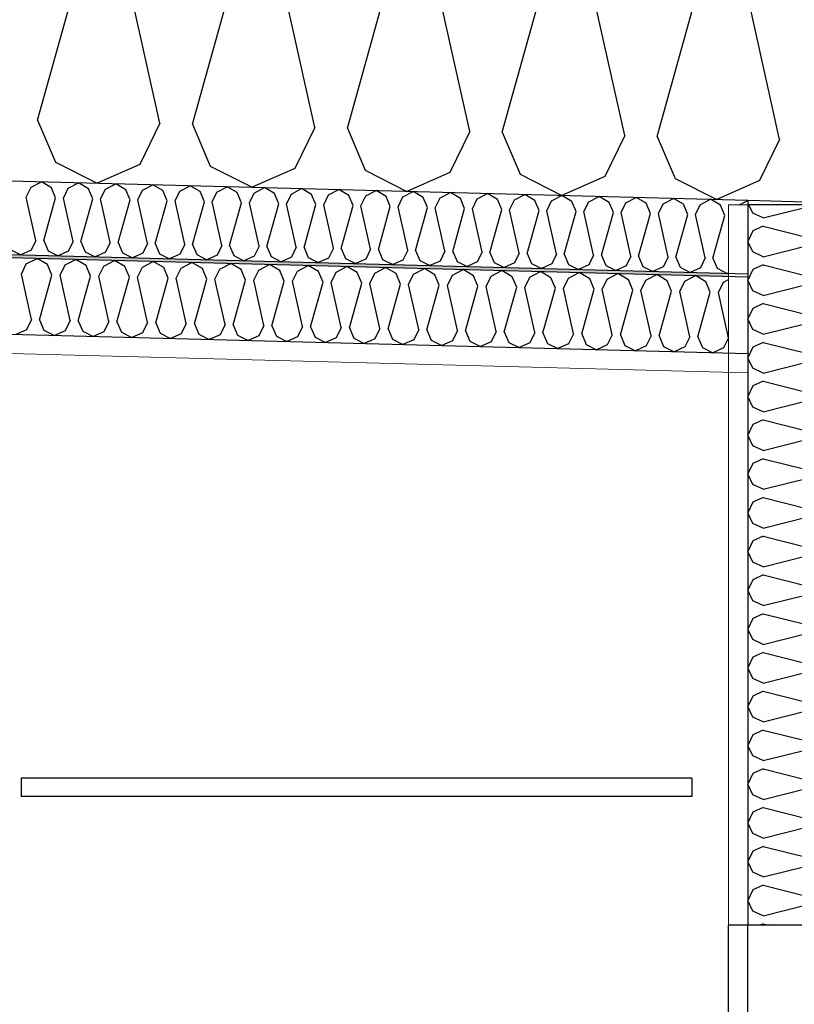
# Model space of a CAD drawing. Header units: millimetres. Extents: x -8544 to 51179, y -2070 to 13050.
# Tile 157 of 168: x 43237 to 43742, y 6078 to 6721. Entities that reach past the tile are written whole.
import ezdxf

# ---------------------------------------------------------------- set-up
doc = ezdxf.new("R2010")
doc.units = ezdxf.units.MM
doc.header["$LTSCALE"] = 0.5
doc.header["$MEASUREMENT"] = 0
doc.linetypes.add('PLINE', pattern=[0])
for name, color, linetype in [('0(Nye konstruksjoner)', 7, 'Continuous'), ('232- Ikke-bærende yttervegger (Skravur)(Nye konstruksjoner)', 7, 'Continuous'), ('232- Ikke-bærende yttervegger(Nye konstruksjoner)', 7, 'Continuous'), ('256- Faste himlinger og overflatebehandling (Skravur)(Nye konstruksjoner)', 7, 'Continuous'), ('256- Faste himlinger og overflatebehandling(Nye konstruksjoner)', 7, 'Continuous'), ('257- Systemhimlinger (Skravur)(Nye konstruksjoner)', 7, 'Continuous'), ('257- Systemhimlinger(Nye konstruksjoner)', 7, 'Continuous'), ('261- Primærkonstruksjon (tak)', 7, 'Continuous'), ('261- Primærkonstruksjon (tak) (Skravur)', 7, 'Continuous')]:
    doc.layers.add(name, color=color, linetype=linetype)
doc.layers.add('236- Innvendig kledning og overflate(Nye konstruksjoner)', color=7, linetype='Continuous', lineweight=0)

# ---------------------------------------------------------------- blocks, each defined once
blk = doc.blocks.new('*X17')
at = {"layer": '261- Primærkonstruksjon (tak) (Skravur)', "linetype": 'PLINE'}
for p, q in [((43248.34, 6655.32), (43280.73, 6771.83)), ((43328.23, 6653.22), (43301.98, 6771.27)), ((43349.47, 6652.67), (43381.86, 6769.18)), ((43429.36, 6650.58), (43403.11, 6768.62)), ((43450.61, 6650.02), (43483, 6766.53)), ((43530.5, 6647.93), (43504.25, 6765.97)), ((43551.75, 6647.37), (43584.14, 6763.88)), ((43631.64, 6645.28), (43605.39, 6763.33)), ((43652.89, 6644.72), (43685.28, 6761.23)), ((43732.77, 6642.63), (43706.53, 6760.68)), ((43248.34, 6655.32), (43259.95, 6627.91)), ((43328.23, 6653.22), (43315.19, 6626.46)), ((43349.47, 6652.67), (43361.09, 6625.26)), ((43429.36, 6650.58), (43416.33, 6623.81)), ((43450.61, 6650.02), (43462.23, 6622.61)), ((43530.5, 6647.93), (43517.47, 6621.17)), ((43551.75, 6647.37), (43563.36, 6619.96)), ((43631.64, 6645.28), (43618.6, 6618.52)), ((43652.89, 6644.72), (43664.5, 6617.32)), ((43732.77, 6642.63), (43719.74, 6615.87)), ((43259.95, 6627.91), (43287.23, 6614.12)), ((43315.19, 6626.46), (43287.23, 6614.12)), ((43361.09, 6625.26), (43388.37, 6611.47)), ((43416.33, 6623.81), (43388.37, 6611.47)), ((43462.23, 6622.61), (43489.5, 6608.82)), ((43517.47, 6621.17), (43489.5, 6608.82)), ((43563.36, 6619.96), (43590.64, 6606.17)), ((43618.6, 6618.52), (43590.64, 6606.17)), ((43664.5, 6617.32), (43691.78, 6603.52)), ((43719.74, 6615.87), (43691.78, 6603.52))]:
    blk.add_line(p, q, dxfattribs=at)
blk = doc.blocks.new('*X23')
at = {"layer": '256- Faste himlinger og overflatebehandling (Skravur)(Nye konstruksjoner)', "linetype": 'PLINE'}
for p, q in [((43240.97, 6605.12), (43244.09, 6611.54)), ((43244.09, 6611.54), (43250.82, 6615.07)), ((43257.35, 6611.2), (43250.82, 6615.07)), ((43260.14, 6604.62), (43257.35, 6611.2)), ((43265.24, 6604.48), (43268.37, 6610.91)), ((43268.37, 6610.91), (43275.09, 6614.43)), ((43281.62, 6610.56), (43275.09, 6614.43)), ((43284.41, 6603.98), (43281.62, 6610.56)), ((43292.64, 6610.27), (43299.37, 6613.8)), ((43305.9, 6609.92), (43299.37, 6613.8)), ((43316.91, 6609.64), (43323.64, 6613.16)), ((43330.17, 6609.29), (43323.64, 6613.16)), ((43341.19, 6609), (43347.91, 6612.53)), ((43354.44, 6608.65), (43347.91, 6612.53)), ((43365.46, 6608.36), (43372.18, 6611.89)), ((43378.72, 6608.02), (43372.18, 6611.89)), ((43389.73, 6607.73), (43396.46, 6611.26)), ((43402.99, 6607.38), (43396.46, 6611.26)), ((43414.01, 6607.09), (43420.73, 6610.62)), ((43427.26, 6606.75), (43420.73, 6610.62)), ((43247.27, 6576.79), (43240.97, 6605.12)), ((43252.37, 6576.66), (43260.14, 6604.62)), ((43271.54, 6576.15), (43265.24, 6604.48)), ((43289.51, 6603.85), (43292.64, 6610.27)), ((43308.69, 6603.35), (43305.9, 6609.92)), ((43313.79, 6603.21), (43316.91, 6609.64)), ((43332.96, 6602.71), (43330.17, 6609.29)), ((43338.06, 6602.58), (43341.19, 6609)), ((43357.23, 6602.08), (43354.44, 6608.65)), ((43362.33, 6601.94), (43365.46, 6608.36)), ((43381.5, 6601.44), (43378.72, 6608.02)), ((43386.6, 6601.31), (43389.73, 6607.73)), ((43405.78, 6600.8), (43402.99, 6607.38)), ((43410.88, 6600.67), (43414.01, 6607.09)), ((43430.05, 6600.17), (43427.26, 6606.75)), ((43435.15, 6600.04), (43438.28, 6606.46)), ((43438.28, 6606.46), (43445, 6609.98)), ((43451.54, 6606.11), (43445, 6609.98)), ((43454.32, 6599.53), (43451.54, 6606.11)), ((43459.42, 6599.4), (43462.55, 6605.82)), ((43462.55, 6605.82), (43469.28, 6609.35)), ((43475.81, 6605.48), (43469.28, 6609.35)), ((43478.6, 6598.9), (43475.81, 6605.48)), ((43483.7, 6598.76), (43486.82, 6605.19)), ((43486.82, 6605.19), (43493.55, 6608.71)), ((43500.08, 6604.84), (43493.55, 6608.71)), ((43502.87, 6598.26), (43500.08, 6604.84)), ((43507.97, 6598.13), (43511.1, 6604.55)), ((43511.1, 6604.55), (43517.82, 6608.08)), ((43524.35, 6604.2), (43517.82, 6608.08)), ((43527.14, 6597.63), (43524.35, 6604.2)), ((43535.37, 6603.92), (43542.1, 6607.44)), ((43548.63, 6603.57), (43542.1, 6607.44)), ((43559.64, 6603.28), (43566.37, 6606.81)), ((43572.9, 6602.93), (43566.37, 6606.81)), ((43583.92, 6602.64), (43590.64, 6606.17)), ((43597.17, 6602.3), (43590.64, 6606.17)), ((43608.19, 6602.01), (43614.91, 6605.53)), ((43621.45, 6601.66), (43614.91, 6605.53)), ((43632.46, 6601.37), (43639.19, 6604.9)), ((43645.72, 6601.03), (43639.19, 6604.9)), ((43656.73, 6600.74), (43663.46, 6604.26)), ((43669.99, 6600.39), (43663.46, 6604.26)), ((43276.64, 6576.02), (43284.41, 6603.98)), ((43295.81, 6575.52), (43289.51, 6603.85)), ((43300.91, 6575.38), (43308.69, 6603.35)), ((43320.08, 6574.88), (43313.79, 6603.21)), ((43325.18, 6574.75), (43332.96, 6602.71)), ((43344.36, 6574.25), (43338.06, 6602.58)), ((43349.46, 6574.11), (43357.23, 6602.08)), ((43368.63, 6573.61), (43362.33, 6601.94)), ((43373.73, 6573.48), (43381.5, 6601.44)), ((43392.9, 6572.98), (43386.6, 6601.31)), ((43398, 6572.84), (43405.78, 6600.8)), ((43417.18, 6572.34), (43410.88, 6600.67)), ((43422.28, 6572.21), (43430.05, 6600.17)), ((43441.45, 6571.7), (43435.15, 6600.04)), ((43446.55, 6571.57), (43454.32, 6599.53)), ((43465.72, 6571.07), (43459.42, 6599.4)), ((43470.82, 6570.93), (43478.6, 6598.9)), ((43490, 6570.43), (43483.7, 6598.76)), ((43495.1, 6570.3), (43502.87, 6598.26)), ((43514.27, 6569.8), (43507.97, 6598.13)), ((43532.24, 6597.49), (43535.37, 6603.92)), ((43551.41, 6596.99), (43548.63, 6603.57)), ((43556.51, 6596.86), (43559.64, 6603.28)), ((43575.69, 6596.36), (43572.9, 6602.93)), ((43580.79, 6596.22), (43583.92, 6602.64)), ((43599.96, 6595.72), (43597.17, 6602.3)), ((43605.06, 6595.59), (43608.19, 6602.01)), ((43624.23, 6595.08), (43621.45, 6601.66)), ((43629.33, 6594.95), (43632.46, 6601.37)), ((43648.51, 6594.45), (43645.72, 6601.03)), ((43653.61, 6594.32), (43656.73, 6600.74)), ((43672.78, 6593.81), (43669.99, 6600.39)), ((43677.88, 6593.68), (43681.01, 6600.1)), ((43681.01, 6600.1), (43687.73, 6603.63)), ((43694.26, 6599.75), (43687.73, 6603.63)), ((43697.05, 6593.18), (43694.26, 6599.75)), ((43706.3, 6600), (43711.93, 6602.95)), ((43519.37, 6569.66), (43527.14, 6597.63)), ((43538.54, 6569.16), (43532.24, 6597.49)), ((43543.64, 6569.03), (43551.41, 6596.99)), ((43562.81, 6568.53), (43556.51, 6596.86)), ((43567.91, 6568.39), (43575.69, 6596.36)), ((43587.09, 6567.89), (43580.79, 6596.22)), ((43592.19, 6567.76), (43599.96, 6595.72)), ((43611.36, 6567.25), (43605.06, 6595.59)), ((43616.46, 6567.12), (43624.23, 6595.08)), ((43635.63, 6566.62), (43629.33, 6594.95)), ((43640.73, 6566.49), (43648.51, 6594.45)), ((43659.91, 6565.98), (43653.61, 6594.32)), ((43665.01, 6565.85), (43672.78, 6593.81)), ((43684.18, 6565.35), (43677.88, 6593.68)), ((43689.28, 6565.21), (43697.05, 6593.18)), ((43247.27, 6576.79), (43244.14, 6570.37)), ((43252.37, 6576.66), (43255.15, 6570.08)), ((43271.54, 6576.15), (43268.41, 6569.73)), ((43276.64, 6576.02), (43279.43, 6569.44)), ((43295.81, 6575.52), (43292.68, 6569.1)), ((43300.91, 6575.38), (43303.7, 6568.81)), ((43320.08, 6574.88), (43316.96, 6568.46)), ((43325.18, 6574.75), (43327.97, 6568.17)), ((43344.36, 6574.25), (43341.23, 6567.82)), ((43349.46, 6574.11), (43352.25, 6567.54)), ((43368.63, 6573.61), (43365.5, 6567.19)), ((43373.73, 6573.48), (43376.52, 6566.9)), ((43392.9, 6572.98), (43389.78, 6566.55)), ((43398, 6572.84), (43400.79, 6566.26)), ((43417.18, 6572.34), (43414.05, 6565.92)), ((43422.28, 6572.21), (43425.06, 6565.63)), ((43230.88, 6570.71), (43237.43, 6567.4)), ((43244.14, 6570.37), (43237.43, 6567.4)), ((43255.15, 6570.08), (43261.7, 6566.77)), ((43268.41, 6569.73), (43261.7, 6566.77)), ((43279.43, 6569.44), (43285.97, 6566.13)), ((43292.68, 6569.1), (43285.97, 6566.13)), ((43303.7, 6568.81), (43310.25, 6565.5)), ((43316.96, 6568.46), (43310.25, 6565.5)), ((43327.97, 6568.17), (43334.52, 6564.86)), ((43341.23, 6567.82), (43334.52, 6564.86)), ((43352.25, 6567.54), (43358.79, 6564.22)), ((43365.5, 6567.19), (43358.79, 6564.22)), ((43376.52, 6566.9), (43383.06, 6563.59)), ((43389.78, 6566.55), (43383.06, 6563.59)), ((43400.79, 6566.26), (43407.34, 6562.95)), ((43414.05, 6565.92), (43407.34, 6562.95)), ((43425.06, 6565.63), (43431.61, 6562.32)), ((43441.45, 6571.7), (43438.32, 6565.28)), ((43446.55, 6571.57), (43449.34, 6564.99)), ((43465.72, 6571.07), (43462.59, 6564.65)), ((43470.82, 6570.93), (43473.61, 6564.36)), ((43490, 6570.43), (43486.87, 6564.01)), ((43495.1, 6570.3), (43497.88, 6563.72)), ((43514.27, 6569.8), (43511.14, 6563.37)), ((43519.37, 6569.66), (43522.16, 6563.09)), ((43538.54, 6569.16), (43535.41, 6562.74)), ((43543.64, 6569.03), (43546.43, 6562.45)), ((43562.81, 6568.53), (43559.69, 6562.1)), ((43567.91, 6568.39), (43570.7, 6561.82)), ((43587.09, 6567.89), (43583.96, 6561.47)), ((43592.19, 6567.76), (43594.97, 6561.18)), ((43611.36, 6567.25), (43608.23, 6560.83)), ((43616.46, 6567.12), (43619.25, 6560.54)), ((43635.63, 6566.62), (43632.51, 6560.2)), ((43640.73, 6566.49), (43643.52, 6559.91)), ((43659.91, 6565.98), (43656.78, 6559.56)), ((43665.01, 6565.85), (43667.79, 6559.27)), ((43438.32, 6565.28), (43431.61, 6562.32)), ((43449.34, 6564.99), (43455.88, 6561.68)), ((43462.59, 6564.65), (43455.88, 6561.68)), ((43473.61, 6564.36), (43480.16, 6561.05)), ((43486.87, 6564.01), (43480.16, 6561.05)), ((43497.88, 6563.72), (43504.43, 6560.41)), ((43511.14, 6563.37), (43504.43, 6560.41)), ((43522.16, 6563.09), (43528.7, 6559.78)), ((43535.41, 6562.74), (43528.7, 6559.78)), ((43546.43, 6562.45), (43552.98, 6559.14)), ((43559.69, 6562.1), (43552.98, 6559.14)), ((43570.7, 6561.82), (43577.25, 6558.5)), ((43583.96, 6561.47), (43577.25, 6558.5)), ((43594.97, 6561.18), (43601.52, 6557.87)), ((43608.23, 6560.83), (43601.52, 6557.87)), ((43619.25, 6560.54), (43625.79, 6557.23)), ((43632.51, 6560.2), (43625.79, 6557.23)), ((43643.52, 6559.91), (43650.07, 6556.6)), ((43656.78, 6559.56), (43650.07, 6556.6)), ((43667.79, 6559.27), (43674.34, 6555.96)), ((43684.18, 6565.35), (43681.05, 6558.93)), ((43689.28, 6565.21), (43692.07, 6558.64)), ((43681.05, 6558.93), (43674.34, 6555.96)), ((43692.07, 6558.64), (43698.61, 6555.33)), ((43699.43, 6555.69), (43698.61, 6555.33))]:
    blk.add_line(p, q, dxfattribs=at)
blk = doc.blocks.new('*X24')
at = {"layer": '256- Faste himlinger og overflatebehandling (Skravur)(Nye konstruksjoner)', "linetype": 'PLINE'}
for p, q in [((43237.73, 6554.76), (43240.99, 6561.45)), ((43240.99, 6561.45), (43247.99, 6565.13)), ((43254.8, 6561.09), (43247.99, 6565.13)), ((43257.7, 6554.24), (43254.8, 6561.09)), ((43263.01, 6554.1), (43266.27, 6560.79)), ((43266.27, 6560.79), (43273.28, 6564.46)), ((43280.08, 6560.43), (43273.28, 6564.46)), ((43282.99, 6553.58), (43280.08, 6560.43)), ((43288.3, 6553.44), (43291.56, 6560.13)), ((43291.56, 6560.13), (43298.56, 6563.8)), ((43305.37, 6559.77), (43298.56, 6563.8)), ((43308.27, 6552.92), (43305.37, 6559.77)), ((43313.58, 6552.78), (43316.84, 6559.47)), ((43316.84, 6559.47), (43323.85, 6563.14)), ((43330.65, 6559.11), (43323.85, 6563.14)), ((43342.13, 6558.8), (43349.13, 6562.48)), ((43355.94, 6558.44), (43349.13, 6562.48)), ((43367.41, 6558.14), (43374.42, 6561.82)), ((43381.22, 6557.78), (43374.42, 6561.82)), ((43392.69, 6557.48), (43399.7, 6561.15)), ((43406.5, 6557.12), (43399.7, 6561.15)), ((43417.98, 6556.82), (43424.98, 6560.49)), ((43431.79, 6556.46), (43424.98, 6560.49)), ((43443.26, 6556.16), (43450.27, 6559.83)), ((43457.07, 6555.79), (43450.27, 6559.83)), ((43468.55, 6555.49), (43475.55, 6559.17)), ((43482.36, 6555.13), (43475.55, 6559.17)), ((43244.29, 6525.25), (43237.73, 6554.76)), ((43249.6, 6525.11), (43257.7, 6554.24)), ((43269.58, 6524.59), (43263.01, 6554.1)), ((43274.89, 6524.45), (43282.99, 6553.58)), ((43294.86, 6523.93), (43288.3, 6553.44)), ((43300.17, 6523.79), (43308.27, 6552.92)), ((43320.14, 6523.26), (43313.58, 6552.78)), ((43333.55, 6552.25), (43330.65, 6559.11)), ((43338.87, 6552.11), (43342.13, 6558.8)), ((43358.84, 6551.59), (43355.94, 6558.44)), ((43364.15, 6551.45), (43367.41, 6558.14)), ((43384.12, 6550.93), (43381.22, 6557.78)), ((43389.44, 6550.79), (43392.69, 6557.48)), ((43409.41, 6550.27), (43406.5, 6557.12)), ((43414.72, 6550.13), (43417.98, 6556.82)), ((43434.69, 6549.61), (43431.79, 6556.46)), ((43440, 6549.47), (43443.26, 6556.16)), ((43459.98, 6548.94), (43457.07, 6555.79)), ((43465.29, 6548.8), (43468.55, 6555.49)), ((43485.26, 6548.28), (43482.36, 6555.13)), ((43490.57, 6548.14), (43493.83, 6554.83)), ((43493.83, 6554.83), (43500.84, 6558.5)), ((43507.64, 6554.47), (43500.84, 6558.5)), ((43510.55, 6547.62), (43507.64, 6554.47)), ((43515.86, 6547.48), (43519.12, 6554.17)), ((43519.12, 6554.17), (43526.12, 6557.84)), ((43532.93, 6553.81), (43526.12, 6557.84)), ((43535.83, 6546.96), (43532.93, 6553.81)), ((43541.14, 6546.82), (43544.4, 6553.51)), ((43544.4, 6553.51), (43551.41, 6557.18)), ((43558.21, 6553.15), (43551.41, 6557.18)), ((43561.11, 6546.29), (43558.21, 6553.15)), ((43566.43, 6546.16), (43569.68, 6552.85)), ((43569.68, 6552.85), (43576.69, 6556.52)), ((43583.49, 6552.48), (43576.69, 6556.52)), ((43594.97, 6552.18), (43601.97, 6555.86)), ((43608.78, 6551.82), (43601.97, 6555.86)), ((43620.25, 6551.52), (43627.26, 6555.19)), ((43634.06, 6551.16), (43627.26, 6555.19)), ((43645.54, 6550.86), (43652.54, 6554.53)), ((43659.35, 6550.5), (43652.54, 6554.53)), ((43670.82, 6550.2), (43677.83, 6553.87)), ((43684.63, 6549.84), (43677.83, 6553.87)), ((43325.46, 6523.13), (43333.55, 6552.25)), ((43345.43, 6522.6), (43338.87, 6552.11)), ((43350.74, 6522.46), (43358.84, 6551.59)), ((43370.71, 6521.94), (43364.15, 6551.45)), ((43376.03, 6521.8), (43384.12, 6550.93)), ((43396, 6521.28), (43389.44, 6550.79)), ((43401.31, 6521.14), (43409.41, 6550.27)), ((43421.28, 6520.62), (43414.72, 6550.13)), ((43426.59, 6520.48), (43434.69, 6549.61)), ((43446.57, 6519.95), (43440, 6549.47)), ((43451.88, 6519.82), (43459.98, 6548.94)), ((43471.85, 6519.29), (43465.29, 6548.8)), ((43477.16, 6519.15), (43485.26, 6548.28)), ((43497.14, 6518.63), (43490.57, 6548.14)), ((43502.45, 6518.49), (43510.55, 6547.62)), ((43522.42, 6517.97), (43515.86, 6547.48)), ((43527.73, 6517.83), (43535.83, 6546.96)), ((43547.7, 6517.31), (43541.14, 6546.82)), ((43586.4, 6545.63), (43583.49, 6552.48)), ((43591.71, 6545.49), (43594.97, 6552.18)), ((43611.68, 6544.97), (43608.78, 6551.82)), ((43616.99, 6544.83), (43620.25, 6551.52)), ((43636.97, 6544.31), (43634.06, 6551.16)), ((43642.28, 6544.17), (43645.54, 6550.86)), ((43662.25, 6543.65), (43659.35, 6550.5)), ((43667.56, 6543.51), (43670.82, 6550.2)), ((43687.54, 6542.98), (43684.63, 6549.84)), ((43692.85, 6542.85), (43696.11, 6549.54)), ((43696.11, 6549.54), (43699.43, 6551.28)), ((43553.02, 6517.17), (43561.11, 6546.29)), ((43572.99, 6516.64), (43566.43, 6546.16)), ((43578.3, 6516.5), (43586.4, 6545.63)), ((43598.27, 6515.98), (43591.71, 6545.49)), ((43603.58, 6515.84), (43611.68, 6544.97)), ((43623.56, 6515.32), (43616.99, 6544.83)), ((43628.87, 6515.18), (43636.97, 6544.31)), ((43648.84, 6514.66), (43642.28, 6544.17)), ((43654.15, 6514.52), (43662.25, 6543.65)), ((43674.13, 6514), (43667.56, 6543.51)), ((43679.44, 6513.86), (43687.54, 6542.98)), ((43699.41, 6513.33), (43692.85, 6542.85)), ((43244.29, 6525.25), (43241.03, 6518.56)), ((43249.6, 6525.11), (43252.51, 6518.26)), ((43269.58, 6524.59), (43266.32, 6517.9)), ((43274.89, 6524.45), (43277.79, 6517.6)), ((43294.86, 6523.93), (43291.6, 6517.24)), ((43300.17, 6523.79), (43303.08, 6516.94)), ((43320.14, 6523.26), (43316.89, 6516.57)), ((43325.46, 6523.13), (43328.36, 6516.27)), ((43345.43, 6522.6), (43342.17, 6515.91)), ((43350.74, 6522.46), (43353.65, 6515.61)), ((43370.71, 6521.94), (43367.46, 6515.25)), ((43376.03, 6521.8), (43378.93, 6514.95)), ((43396, 6521.28), (43392.74, 6514.59)), ((43401.31, 6521.14), (43404.21, 6514.29)), ((43421.28, 6520.62), (43418.02, 6513.93)), ((43241.03, 6518.56), (43234.04, 6515.47)), ((43252.51, 6518.26), (43259.33, 6514.81)), ((43266.32, 6517.9), (43259.33, 6514.81)), ((43277.79, 6517.6), (43284.61, 6514.15)), ((43291.6, 6517.24), (43284.61, 6514.15)), ((43303.08, 6516.94), (43309.9, 6513.49)), ((43316.89, 6516.57), (43309.9, 6513.49)), ((43328.36, 6516.27), (43335.18, 6512.83)), ((43342.17, 6515.91), (43335.18, 6512.83)), ((43353.65, 6515.61), (43360.46, 6512.16)), ((43367.46, 6515.25), (43360.46, 6512.16)), ((43378.93, 6514.95), (43385.75, 6511.5)), ((43392.74, 6514.59), (43385.75, 6511.5)), ((43404.21, 6514.29), (43411.03, 6510.84)), ((43426.59, 6520.48), (43429.5, 6513.63)), ((43446.57, 6519.95), (43443.31, 6513.26)), ((43451.88, 6519.82), (43454.78, 6512.96)), ((43471.85, 6519.29), (43468.59, 6512.6)), ((43477.16, 6519.15), (43480.07, 6512.3)), ((43497.14, 6518.63), (43493.88, 6511.94)), ((43502.45, 6518.49), (43505.35, 6511.64)), ((43522.42, 6517.97), (43519.16, 6511.28)), ((43527.73, 6517.83), (43530.64, 6510.98)), ((43547.7, 6517.31), (43544.45, 6510.62)), ((43553.02, 6517.17), (43555.92, 6510.32)), ((43572.99, 6516.64), (43569.73, 6509.95)), ((43578.3, 6516.5), (43581.2, 6509.65)), ((43598.27, 6515.98), (43595.01, 6509.29)), ((43603.58, 6515.84), (43606.49, 6508.99)), ((43623.56, 6515.32), (43620.3, 6508.63)), ((43628.87, 6515.18), (43631.77, 6508.33)), ((43648.84, 6514.66), (43645.58, 6507.97)), ((43654.15, 6514.52), (43657.06, 6507.67)), ((43418.02, 6513.93), (43411.03, 6510.84)), ((43429.5, 6513.63), (43436.32, 6510.18)), ((43443.31, 6513.26), (43436.32, 6510.18)), ((43454.78, 6512.96), (43461.6, 6509.51)), ((43468.59, 6512.6), (43461.6, 6509.51)), ((43480.07, 6512.3), (43486.89, 6508.85)), ((43493.88, 6511.94), (43486.89, 6508.85)), ((43505.35, 6511.64), (43512.17, 6508.19)), ((43519.16, 6511.28), (43512.17, 6508.19)), ((43530.64, 6510.98), (43537.45, 6507.53)), ((43544.45, 6510.62), (43537.45, 6507.53)), ((43555.92, 6510.32), (43562.74, 6506.87)), ((43569.73, 6509.95), (43562.74, 6506.87)), ((43581.2, 6509.65), (43588.02, 6506.2)), ((43595.01, 6509.29), (43588.02, 6506.2)), ((43606.49, 6508.99), (43613.31, 6505.54)), ((43620.3, 6508.63), (43613.31, 6505.54)), ((43631.77, 6508.33), (43638.59, 6504.88)), ((43645.58, 6507.97), (43638.59, 6504.88)), ((43674.13, 6514), (43670.87, 6507.31)), ((43679.44, 6513.86), (43682.34, 6507)), ((43699.41, 6513.33), (43696.15, 6506.64)), ((43657.06, 6507.67), (43663.88, 6504.22)), ((43670.87, 6507.31), (43663.88, 6504.22)), ((43682.34, 6507), (43689.16, 6503.56)), ((43696.15, 6506.64), (43689.16, 6503.56))]:
    blk.add_line(p, q, dxfattribs=at)
blk = doc.blocks.new('*X28')
at = {"layer": '232- Ikke-bærende yttervegger (Skravur)(Nye konstruksjoner)', "linetype": 'PLINE'}
for p, q in [((43715.2, 6594.56), (43712.62, 6600)), ((43721.97, 6591.48), (43751.3, 6598.81)), ((43751.3, 6598.81), (43758.07, 6595.73)), ((43721.97, 6591.48), (43715.2, 6594.56)), ((43758.07, 6595.73), (43761.93, 6588.82)), ((43721.97, 6586.17), (43715.2, 6583.09)), ((43721.97, 6586.17), (43751.3, 6578.83)), ((43758.07, 6581.92), (43761.93, 6588.82)), ((43715.2, 6583.09), (43711.93, 6576.18)), ((43751.3, 6578.83), (43758.07, 6581.92)), ((43715.2, 6569.27), (43711.93, 6576.18)), ((43721.97, 6566.19), (43751.3, 6573.52)), ((43751.3, 6573.52), (43758.07, 6570.44)), ((43721.97, 6566.19), (43715.2, 6569.27)), ((43758.07, 6570.44), (43761.93, 6563.53)), ((43721.97, 6560.87), (43715.2, 6557.79)), ((43721.97, 6560.87), (43751.3, 6553.54)), ((43758.07, 6556.62), (43761.93, 6563.53)), ((43715.2, 6557.79), (43711.93, 6550.88)), ((43751.3, 6553.54), (43758.07, 6556.62)), ((43715.2, 6543.98), (43711.93, 6550.88)), ((43721.97, 6540.9), (43751.3, 6548.23)), ((43751.3, 6548.23), (43758.07, 6545.15)), ((43721.97, 6540.9), (43715.2, 6543.98)), ((43758.07, 6545.15), (43761.93, 6538.24)), ((43721.97, 6535.58), (43715.2, 6532.5)), ((43721.97, 6535.58), (43751.3, 6528.25)), ((43758.07, 6531.33), (43761.93, 6538.24)), ((43715.2, 6532.5), (43711.93, 6525.59)), ((43751.3, 6528.25), (43758.07, 6531.33)), ((43715.2, 6518.68), (43711.93, 6525.59)), ((43721.97, 6515.6), (43751.3, 6522.93)), ((43751.3, 6522.93), (43758.07, 6519.85)), ((43721.97, 6515.6), (43715.2, 6518.68)), ((43758.07, 6519.85), (43761.93, 6512.95)), ((43721.97, 6510.29), (43715.2, 6507.21)), ((43721.97, 6510.29), (43751.3, 6502.96)), ((43758.07, 6506.04), (43761.93, 6512.95)), ((43715.2, 6507.21), (43711.93, 6500.3)), ((43751.3, 6502.96), (43758.07, 6506.04)), ((43715.2, 6493.39), (43711.93, 6500.3)), ((43721.97, 6490.31), (43751.3, 6497.64)), ((43751.3, 6497.64), (43758.07, 6494.56)), ((43721.97, 6490.31), (43715.2, 6493.39)), ((43758.07, 6494.56), (43761.93, 6487.65)), ((43721.97, 6485), (43715.2, 6481.91)), ((43721.97, 6485), (43751.3, 6477.66)), ((43758.07, 6480.75), (43761.93, 6487.65)), ((43715.2, 6481.91), (43711.93, 6475.01)), ((43751.3, 6477.66), (43758.07, 6480.75)), ((43715.2, 6468.1), (43711.93, 6475.01)), ((43721.97, 6465.02), (43751.3, 6472.35)), ((43751.3, 6472.35), (43758.07, 6469.27)), ((43758.07, 6469.27), (43761.93, 6462.36)), ((43721.97, 6465.02), (43715.2, 6468.1)), ((43715.2, 6456.62), (43711.93, 6449.71)), ((43721.97, 6459.7), (43715.2, 6456.62)), ((43721.97, 6459.7), (43751.3, 6452.37)), ((43758.07, 6455.45), (43761.93, 6462.36)), ((43751.3, 6452.37), (43758.07, 6455.45)), ((43715.2, 6442.81), (43711.93, 6449.71)), ((43721.97, 6439.72), (43751.3, 6447.06)), ((43751.3, 6447.06), (43758.07, 6443.97)), ((43758.07, 6443.97), (43761.93, 6437.07)), ((43721.97, 6439.72), (43715.2, 6442.81)), ((43715.2, 6431.33), (43711.93, 6424.42)), ((43721.97, 6434.41), (43715.2, 6431.33)), ((43721.97, 6434.41), (43751.3, 6427.08)), ((43758.07, 6430.16), (43761.93, 6437.07)), ((43715.2, 6417.51), (43711.93, 6424.42)), ((43751.3, 6427.08), (43758.07, 6430.16)), ((43721.97, 6414.43), (43751.3, 6421.76)), ((43751.3, 6421.76), (43758.07, 6418.68)), ((43758.07, 6418.68), (43761.93, 6411.77)), ((43721.97, 6414.43), (43715.2, 6417.51)), ((43758.07, 6404.87), (43761.93, 6411.77)), ((43715.2, 6406.03), (43711.93, 6399.13)), ((43721.97, 6409.12), (43715.2, 6406.03)), ((43721.97, 6409.12), (43751.3, 6401.78)), ((43715.2, 6392.22), (43711.93, 6399.13)), ((43751.3, 6401.78), (43758.07, 6404.87)), ((43721.97, 6389.14), (43715.2, 6392.22)), ((43721.97, 6389.14), (43751.3, 6396.47)), ((43751.3, 6396.47), (43758.07, 6393.39)), ((43758.07, 6393.39), (43761.93, 6386.48)), ((43758.07, 6379.57), (43761.93, 6386.48)), ((43715.2, 6380.74), (43711.93, 6373.83)), ((43721.97, 6383.82), (43715.2, 6380.74)), ((43721.97, 6383.82), (43751.3, 6376.49)), ((43751.3, 6376.49), (43758.07, 6379.57)), ((43715.2, 6366.93), (43711.93, 6373.83)), ((43721.97, 6363.84), (43715.2, 6366.93)), ((43721.97, 6363.84), (43751.3, 6371.18)), ((43751.3, 6371.18), (43758.07, 6368.09)), ((43758.07, 6368.09), (43761.93, 6361.19)), ((43758.07, 6354.28), (43761.93, 6361.19)), ((43715.2, 6355.45), (43711.93, 6348.54)), ((43721.97, 6358.53), (43715.2, 6355.45)), ((43721.97, 6358.53), (43751.3, 6351.2)), ((43751.3, 6351.2), (43758.07, 6354.28)), ((43715.2, 6341.63), (43711.93, 6348.54)), ((43721.97, 6338.55), (43715.2, 6341.63)), ((43721.97, 6338.55), (43751.3, 6345.88)), ((43751.3, 6345.88), (43758.07, 6342.8)), ((43758.07, 6342.8), (43761.93, 6335.89)), ((43758.07, 6328.99), (43761.93, 6335.89)), ((43715.2, 6330.16), (43711.93, 6323.25)), ((43721.97, 6333.24), (43715.2, 6330.16)), ((43721.97, 6333.24), (43751.3, 6325.91)), ((43751.3, 6325.91), (43758.07, 6328.99)), ((43715.2, 6316.34), (43711.93, 6323.25)), ((43721.97, 6313.26), (43715.2, 6316.34)), ((43721.97, 6313.26), (43751.3, 6320.59)), ((43751.3, 6320.59), (43758.07, 6317.51)), ((43758.07, 6317.51), (43761.93, 6310.6)), ((43758.07, 6303.69), (43761.93, 6310.6)), ((43715.2, 6304.86), (43711.93, 6297.96)), ((43721.97, 6307.94), (43715.2, 6304.86)), ((43721.97, 6307.94), (43751.3, 6300.61)), ((43751.3, 6300.61), (43758.07, 6303.69)), ((43715.2, 6291.05), (43711.93, 6297.96)), ((43721.97, 6287.97), (43715.2, 6291.05)), ((43721.97, 6287.97), (43751.3, 6295.3)), ((43751.3, 6295.3), (43758.07, 6292.22)), ((43758.07, 6292.22), (43761.93, 6285.31)), ((43758.07, 6278.4), (43761.93, 6285.31)), ((43715.2, 6279.57), (43711.93, 6272.66)), ((43721.97, 6282.65), (43715.2, 6279.57)), ((43721.97, 6282.65), (43751.3, 6275.32)), ((43751.3, 6275.32), (43758.07, 6278.4)), ((43715.2, 6265.75), (43711.93, 6272.66)), ((43721.97, 6262.67), (43715.2, 6265.75)), ((43721.97, 6262.67), (43751.3, 6270.01)), ((43751.3, 6270.01), (43758.07, 6266.92)), ((43758.07, 6266.92), (43761.93, 6260.02)), ((43721.97, 6257.36), (43715.2, 6254.28)), ((43721.97, 6257.36), (43751.3, 6250.03)), ((43758.07, 6253.11), (43761.93, 6260.02)), ((43715.2, 6254.28), (43711.93, 6247.37)), ((43751.3, 6250.03), (43758.07, 6253.11)), ((43715.2, 6240.46), (43711.93, 6247.37)), ((43721.97, 6237.38), (43751.3, 6244.71)), ((43751.3, 6244.71), (43758.07, 6241.63)), ((43721.97, 6237.38), (43715.2, 6240.46)), ((43758.07, 6241.63), (43761.93, 6234.72)), ((43721.97, 6232.07), (43715.2, 6228.98)), ((43721.97, 6232.07), (43751.3, 6224.73)), ((43758.07, 6227.82), (43761.93, 6234.72)), ((43715.2, 6228.98), (43711.93, 6222.08)), ((43751.3, 6224.73), (43758.07, 6227.82)), ((43715.2, 6215.17), (43711.93, 6222.08)), ((43721.97, 6212.09), (43751.3, 6219.42)), ((43751.3, 6219.42), (43758.07, 6216.34)), ((43721.97, 6212.09), (43715.2, 6215.17)), ((43758.07, 6216.34), (43761.93, 6209.43)), ((43721.97, 6206.77), (43715.2, 6203.69)), ((43721.97, 6206.77), (43751.3, 6199.44)), ((43758.07, 6202.52), (43761.93, 6209.43)), ((43715.2, 6203.69), (43711.93, 6196.78)), ((43751.3, 6199.44), (43758.07, 6202.52)), ((43715.2, 6189.88), (43711.93, 6196.78)), ((43721.97, 6186.79), (43751.3, 6194.13)), ((43751.3, 6194.13), (43758.07, 6191.04)), ((43721.97, 6186.79), (43715.2, 6189.88)), ((43758.07, 6191.04), (43761.93, 6184.14)), ((43721.97, 6181.48), (43715.2, 6178.4)), ((43721.97, 6181.48), (43751.3, 6174.15)), ((43758.07, 6177.23), (43761.93, 6184.14)), ((43715.2, 6178.4), (43711.93, 6171.49)), ((43751.3, 6174.15), (43758.07, 6177.23)), ((43715.2, 6164.58), (43711.93, 6171.49)), ((43721.97, 6161.5), (43751.3, 6168.83)), ((43751.3, 6168.83), (43758.07, 6165.75)), ((43721.97, 6161.5), (43715.2, 6164.58)), ((43758.07, 6165.75), (43761.93, 6158.84)), ((43721.97, 6156.19), (43715.2, 6153.1)), ((43721.97, 6156.19), (43751.3, 6148.85)), ((43758.07, 6151.94), (43761.93, 6158.84)), ((43715.2, 6153.1), (43711.93, 6146.2)), ((43751.3, 6148.85), (43758.07, 6151.94)), ((43715.2, 6139.29), (43711.93, 6146.2)), ((43721.97, 6136.21), (43751.3, 6143.54)), ((43751.3, 6143.54), (43758.07, 6140.46)), ((43721.97, 6136.21), (43715.2, 6139.29)), ((43758.07, 6140.46), (43761.93, 6133.55)), ((43721.97, 6130.89), (43720.01, 6130)), ((43721.97, 6130.89), (43725.54, 6130)), ((43759.95, 6130), (43761.93, 6133.55))]:
    blk.add_line(p, q, dxfattribs=at)

msp = doc.modelspace()

# ---------------------------------------------------------------- hatches: boundary and pattern name
at = {"layer": '232- Ikke-bærende yttervegger (Skravur)(Nye konstruksjoner)', "linetype": 'Continuous'}
h = msp.add_hatch(dxfattribs=at)
h.set_pattern_fill('Gips', color=256, style=0, pattern_type=2)
h.set_pattern_definition([(270, (0, 0), (86.60254, 0), [0, -50]), (270, (43.3, -25), (86.60254, 0), [0, -50])])
h.paths.add_polyline_path([(43699.43, 6130), (43711.93, 6130), (43711.93, 6600), (43699.43, 6600)])
at = {"layer": '256- Faste himlinger og overflatebehandling (Skravur)(Nye konstruksjoner)', "linetype": 'Continuous'}
msp.add_hatch(color=256, dxfattribs=at).paths.add_polyline_path([(39201.93, 6671.08), (43699.43, 6553.3), (43699.43, 6555.31), (39201.93, 6673.08)])
h = msp.add_hatch(dxfattribs=at)
h.set_pattern_fill('Gips', color=256, style=0, pattern_type=2)
h.set_pattern_definition([(358.5, (0, 0), (2.26699, 86.57286), [0, -50]), (358.5, (26.125, 42.63), (2.26699, 86.57286), [0, -50])])
h.paths.add_polyline_path([(39201.93, 6608.55), (43699.43, 6490.78), (43699.43, 6503.29), (39201.93, 6621.06)])
at = {"layer": '257- Systemhimlinger (Skravur)(Nye konstruksjoner)', "linetype": 'Continuous'}
h = msp.add_hatch(dxfattribs=at)
h.set_pattern_fill('Prikker_tett', color=256, style=0, pattern_type=2)
h.set_pattern_definition([(0, (0, 0), (0, 43.30127), [0, -25]), (0, (12.5, 21.65), (0, 43.30127), [0, -25])])
h.paths.add_polyline_path([(43237.68, 6214), (43675.43, 6214), (43675.43, 6226), (43237.68, 6226)])

# ---------------------------------------------------------------- linework, layer by layer
at = {"layer": '0(Nye konstruksjoner)', "linetype": 'PLINE'}
for p, q in [((43699.43, 3870), (43699.43, 6130)), ((43711.93, 3820), (43711.93, 6130))]:
    msp.add_line(p, q, dxfattribs=at)
at = {"layer": '0(Nye konstruksjoner)', "linetype": 'PLINE', "flags": 128}
msp.add_lwpolyline([(43811.93, 6130), (43763.93, 6130), (43761.93, 6130), (43711.93, 6130), (43699.43, 6130)], dxfattribs=at)
at = {"layer": '232- Ikke-bærende yttervegger(Nye konstruksjoner)', "linetype": 'PLINE', "flags": 128}
for points in [[(43711.93, 6600), (43711.93, 6554.98), (43711.93, 6552.98), (43711.93, 6502.96), (43711.93, 6490.46), (43711.93, 6130)], [(43811.93, 6600), (43763.93, 6600), (43761.93, 6600), (43711.93, 6600)]]:
    msp.add_lwpolyline(points, dxfattribs=at)
at = {"layer": '236- Innvendig kledning og overflate(Nye konstruksjoner)', "linetype": 'PLINE'}
for p, q in [((39201.93, 6608.55), (43711.93, 6490.46)), ((43699.43, 6600), (43699.43, 6130)), ((43711.93, 6600), (43699.43, 6600))]:
    msp.add_line(p, q, dxfattribs=at)
at = {"layer": '256- Faste himlinger og overflatebehandling(Nye konstruksjoner)', "linetype": 'PLINE'}
for p, q in [((39201.93, 6673.08), (43711.93, 6554.98)), ((39201.93, 6671.08), (43711.93, 6552.98)), ((39201.93, 6621.06), (43711.93, 6502.96)), ((43711.93, 6602.99), (43711.93, 6600))]:
    msp.add_line(p, q, dxfattribs=at)
at = {"layer": '257- Systemhimlinger(Nye konstruksjoner)', "linetype": 'PLINE'}
for p, q in [((43237.68, 6226), (43237.68, 6214)), ((43675.43, 6226), (43237.68, 6226)), ((43675.43, 6226), (43675.43, 6214)), ((43675.43, 6214), (43237.68, 6214))]:
    msp.add_line(p, q, dxfattribs=at)
at = {"layer": '261- Primærkonstruksjon (tak)', "linetype": 'PLINE'}
for p, q in [((39201.93, 6721.09), (43711.93, 6602.99)), ((43711.93, 6602.99), (43961.93, 6596.45))]:
    msp.add_line(p, q, dxfattribs=at)

# ---------------------------------------------------------------- block references
at = {"layer": '232- Ikke-bærende yttervegger(Nye konstruksjoner)'}
msp.add_blockref('*X28', (0, 0), dxfattribs=at)
at = {"layer": '256- Faste himlinger og overflatebehandling(Nye konstruksjoner)'}
for name in ['*X23', '*X24']:
    msp.add_blockref(name, (0, 0), dxfattribs=at)
at = {"layer": '261- Primærkonstruksjon (tak)'}
msp.add_blockref('*X17', (0, 0), dxfattribs=at)

doc.saveas('drawing.dxf')
